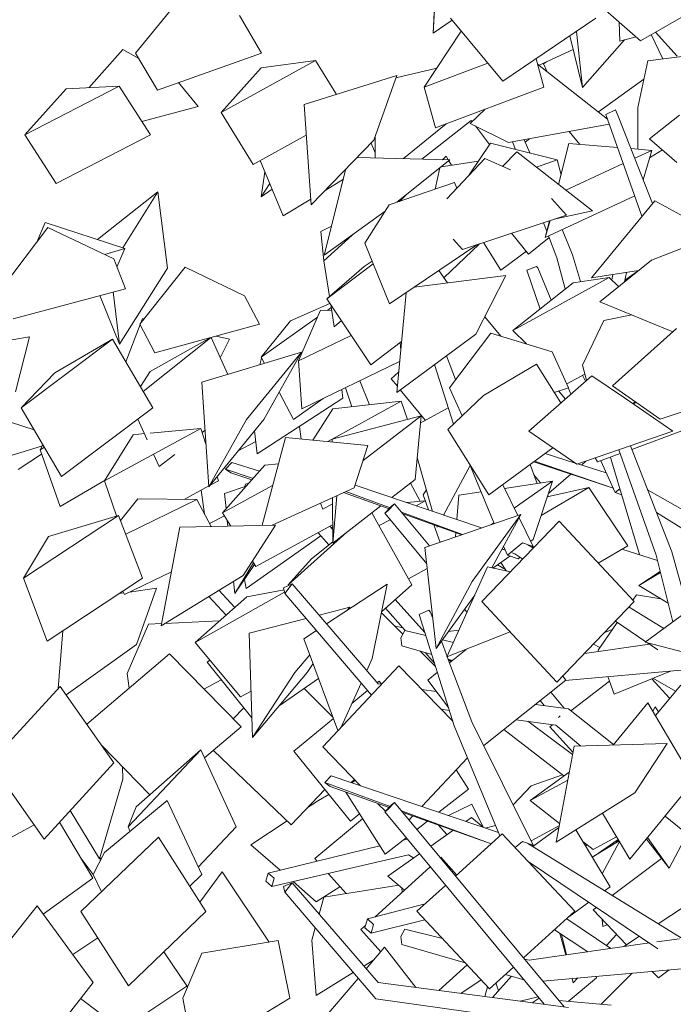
# Model space of a CAD drawing. Extents: x 169645 to 508157, y -5167 to 165945.
# Tile 63 of 130: x 175445 to 176321, y 152900 to 154218. Entities that reach past the tile are written whole.
import ezdxf

# ---------------------------------------------------------------- set-up
doc = ezdxf.new("R2010")
doc.units = 0
doc.header["$MEASUREMENT"] = 0
doc.layers.add('Végétation', color=7, linetype='Continuous')

msp = doc.modelspace()

# ---------------------------------------------------------------- linework, layer by layer
at = {"layer": 'Végétation', "linetype": 'Continuous', "lineweight": 20}
for p, q in [((175999.3, 154200.3), (176005.8, 154339.7)), ((175999.3, 154200.3), (176003.3, 154281.5)), ((176276.8, 154190.2), (176195.5, 154262.2)), ((176276.8, 154190.2), (176402.2, 154262.2)), ((175661, 154247.8), (175600.6, 154173.8)), ((175769.1, 154173.8), (175739.9, 154223.8)), ((175999.3, 154200.3), (176024.7, 154217.6)), ((176092.3, 154136.1), (176022.5, 154220.3)), ((176092.3, 154136.1), (176217.1, 154220.3)), ((176248.9, 154189.8), (176248.1, 154215.6)), ((175987.1, 154128.1), (176036.7, 154203.1)), ((176199.3, 154127.5), (176191.1, 154202.7)), ((176325.9, 154169.4), (176296.7, 154201.7)), ((176199.3, 154127.5), (176182.3, 154196.8)), ((176199.3, 154127.5), (176255.4, 154191.5)), ((176248.9, 154189.8), (176270.9, 154195.5)), ((176306.8, 154165.9), (176291, 154198.4)), ((175583.3, 154178.6), (175537.7, 154127.3)), ((175583.3, 154178.6), (175604.8, 154166.6)), ((175629.8, 154123.9), (175600.6, 154173.8)), ((175629.8, 154123.9), (175769.1, 154173.8)), ((176141, 154157.4), (176186.8, 154178.5)), ((176286.5, 154163.4), (176400.7, 154177.7)), ((175715.1, 154094.2), (175841.7, 154163.8)), ((175768.5, 154154), (175841.7, 154163.8)), ((175869.6, 154118.3), (175841.7, 154163.8)), ((176147.5, 154128.1), (176136.9, 154166.2)), ((176147, 154159.2), (176151, 154162)), ((176147, 154159.2), (176148.2, 154160.7)), ((176286.5, 154163.4), (176273.4, 154100.7)), ((175715.1, 154094.2), (175768.5, 154154)), ((175949.3, 154140.6), (176003.9, 154153.5)), ((175987.1, 154128.1), (176072.3, 154160.2)), ((176232.6, 154085.4), (176138.9, 154159)), ((176152, 154148.7), (176147, 154159.2)), ((175684.5, 154102.4), (175658.1, 154134.1)), ((175826.2, 154104.7), (175950.4, 154143.7)), ((175919.7, 154057.2), (175950.4, 154143.7)), ((176220.4, 154094.9), (176281.3, 154138.6)), ((175452.4, 154064.3), (175578.7, 154129.3)), ((175452.4, 154064.3), (175507.7, 154125.7)), ((175507.7, 154125.7), (175578.7, 154129.3)), ((175620.3, 154064.3), (175578.7, 154129.3)), ((176002.3, 154073.5), (175987.1, 154128.1)), ((176002.3, 154073.5), (176147.5, 154128.1)), ((175608.9, 154082.1), (175684.5, 154102.4)), ((175835.7, 153970.7), (175826.2, 154104.7)), ((176068.8, 154098.5), (176048.8, 154079.5)), ((176230.4, 154091.5), (176243.1, 154097.7)), ((176243.1, 154097.7), (176247, 154089.3)), ((176273, 154045.1), (176273.4, 154100.7)), ((175757.8, 154024.6), (175715.1, 154094.2)), ((175983.9, 154031.8), (176050, 154083.3)), ((176051.2, 154081.8), (176050, 154083.3)), ((176278.7, 153955.2), (176230.4, 154091.5)), ((176292.8, 153972.4), (176247, 154089.3)), ((176288.9, 154059.1), (176329.1, 154090.4)), ((175959.2, 154032.5), (176016.5, 154078.9)), ((176100, 154053.8), (176048.8, 154079.5)), ((176074.4, 154051.3), (176055.6, 154076.1)), ((176100, 154053.8), (176234.9, 154078.6)), ((176195.5, 154051.4), (176181.2, 154068.7)), ((175494, 153999.3), (175452.4, 154064.3)), ((175494, 153999.3), (175620.3, 154064.3)), ((175757.8, 154024.6), (175829.1, 154063.8)), ((175835.7, 153970.7), (175919.7, 154057.2)), ((175921.3, 154033.5), (175921.5, 154062.2)), ((176128.4, 154040.1), (176121, 154057.6)), ((176122.4, 154054.3), (176128, 154058.9)), ((176325.4, 154027.3), (176288.9, 154059.1)), ((175921.4, 154040.3), (175915.9, 154053.3)), ((176047.4, 154010.5), (176075.7, 154053.2)), ((176075.7, 154053.2), (176165, 154031)), ((176109.3, 154044.8), (176105.5, 154054.8)), ((176167.1, 153997.7), (176181, 154052.6)), ((176181, 154052.6), (176246, 154047.3)), ((176264.1, 154045.8), (176291.9, 154043.5)), ((176269.1, 154032.9), (176291.9, 154043.5)), ((176280.4, 154004.1), (176291.9, 154043.5)), ((176289, 154033.5), (176306.2, 154044)), ((175798.4, 153955.7), (175767.4, 154029.8)), ((175897.3, 154034.1), (176021.6, 154030.8)), ((175950.3, 153974), (176021.6, 154030.8)), ((176009.7, 154021.3), (176059.8, 154029.2)), ((176012, 154031.1), (176016.6, 154035.5)), ((176019.3, 154030.9), (176016.6, 154035.5)), ((176068.3, 154032.7), (176017.4, 153978.7)), ((176023.6, 154023.5), (176020.1, 154029.6)), ((176068.3, 154032.7), (176102.7, 154017.4)), ((176111.1, 154041.3), (176092.2, 154022.1)), ((176212.5, 153962.4), (176111.1, 154041.3)), ((176137.3, 154020.9), (176165, 154031)), ((176170.4, 154010.7), (176165, 154031)), ((175853, 153903), (175882.3, 154018.6)), ((176008, 154019.9), (176001.6, 153991.6)), ((176176.8, 153990.2), (176253.7, 154025.8)), ((175768.7, 153981.4), (175773.8, 154014.5)), ((175854.4, 153989.9), (175878.8, 154004.9)), ((175768.7, 153981.4), (175780.3, 153999)), ((175768.7, 153981.4), (175783.4, 153991.5)), ((175940.1, 153970.5), (176027.5, 154000.4)), ((176027.4, 154000.3), (176027.5, 154000.4)), ((176030.6, 153992.7), (176027.5, 154000.4)), ((175549.4, 153924.2), (175630.4, 153987.9)), ((175583.5, 153913.1), (175630.4, 153987.9)), ((175643.1, 153885.8), (175630.4, 153987.9)), ((175798.4, 153955.7), (175835.2, 153978.2)), ((175953.7, 153975.2), (175963.3, 153984.3)), ((175953.9, 153975.2), (175963.7, 153984.7)), ((176149.2, 153927), (176269, 153982.5)), ((176177.7, 153956.7), (176157.7, 153978.8)), ((176211, 153872.8), (176295.8, 153976.1)), ((176295.8, 153976.1), (176411.3, 153912.7)), ((175940.1, 153970.5), (175907.6, 153919.1)), ((175950.9, 153974.2), (175950.9, 153974.5)), ((175853, 153903), (175934.8, 153962.1)), ((176038.4, 153910.8), (176177.7, 153956.7)), ((176161, 153951.2), (176212.5, 153962.4)), ((175482.8, 153940.2), (175421.1, 153858.3)), ((175468.1, 153920.7), (175479.4, 153946.9)), ((175479.4, 153946.9), (175586.1, 153912.2)), ((175482.8, 153940.2), (175571.4, 153898.4)), ((175848.8, 153935), (175862.8, 153941.8)), ((176151.2, 153935.1), (176146.8, 153946.5)), ((176149.2, 153927), (176155.7, 153949.5)), ((176149.2, 153927), (176154.8, 153949.1)), ((176185.9, 153903.7), (176171.7, 153937.4)), ((175852.6, 153895.5), (175848.8, 153935)), ((175852.6, 153895.5), (175890.4, 153930.1)), ((176038.4, 153910.8), (176025.8, 153924.7)), ((176126.9, 153904.7), (176104, 153932.4)), ((176126.9, 153904.7), (176154.4, 153926.8)), ((176164.8, 153899.4), (176153.5, 153929)), ((175559.4, 153904.1), (175586.1, 153912.2)), ((175575.6, 153887.3), (175586.1, 153912.2)), ((175940.6, 153837.8), (175907.6, 153919.1)), ((175940.6, 153837.8), (176057.5, 153917.1)), ((176013.4, 153872.9), (176060.6, 153918.1)), ((176089.9, 153883), (176066.7, 153920.1)), ((176339.6, 153915.4), (176291.3, 153896.3)), ((175586.8, 153858.3), (175571.4, 153898.4)), ((176089.9, 153883), (176123.9, 153908.4)), ((176176, 153857.9), (176164.8, 153899.4)), ((176196.6, 153867.8), (176185.9, 153903.7)), ((175579.1, 153783.8), (175643.1, 153885.8)), ((175667.1, 153886.9), (175606.3, 153810.6)), ((175667.1, 153886.9), (175746.3, 153848.9)), ((175860.2, 153847.7), (175852.6, 153895.5)), ((175856.8, 153844.7), (175918.7, 153891.6)), ((175856.8, 153844.7), (175906.8, 153888.1)), ((175906.8, 153888.1), (175917.3, 153895.2)), ((176124.6, 153882.9), (176137.3, 153888)), ((176137.3, 153888), (176139.4, 153886.2)), ((176157.1, 153842.8), (176139.4, 153886.2)), ((176222.5, 153840.9), (176291.3, 153896.3)), ((175973.7, 153860.2), (176096.5, 153876)), ((176018.1, 153865.9), (176006.9, 153882.7)), ((176056.4, 153797.6), (176096.5, 153876)), ((176096.4, 153875.9), (176096.5, 153876)), ((176106, 153802.1), (176234.8, 153873.4)), ((176142.2, 153831), (176124.6, 153882.9)), ((176186.5, 153866.3), (176234.8, 153873.4)), ((176211, 153872.8), (176274.2, 153882.5)), ((176247.4, 153861), (176234.8, 153873.4)), ((176238.2, 153870), (176239.7, 153877.2)), ((176255.3, 153867.5), (176273.6, 153882.3)), ((176255.3, 153867.3), (176258.1, 153880)), ((176255.9, 153869.8), (176273.6, 153882.4)), ((176273.3, 153881.8), (176273.7, 153882.4)), ((175436.5, 153818.1), (175586.8, 153858.3)), ((176106, 153802.1), (176186.5, 153866.3)), ((175579.1, 153783.8), (175552.6, 153849.1)), ((175579.1, 153783.8), (175570.4, 153853.9)), ((175766.5, 153810.6), (175746.3, 153848.9)), ((175915.6, 153756.3), (175856.8, 153844.7)), ((175950.3, 153719.1), (175963, 153852.9)), ((175808, 153815.2), (175860.8, 153838.6)), ((175857.4, 153829.3), (175862.5, 153832.9)), ((175866.7, 153807), (175861.9, 153837)), ((176320.2, 153800.5), (176222.5, 153840.9)), ((175607, 153811.4), (175609.6, 153818.3)), ((175609.6, 153818.3), (175612, 153817.7)), ((175768.6, 153766.7), (175844.3, 153820)), ((175818.8, 153761.7), (175848.4, 153829.6)), ((175848.4, 153829.6), (175863.1, 153829.1)), ((176089.8, 153794.7), (176068.3, 153820.7)), ((176227.6, 153815.7), (176265.2, 153823.3)), ((175587.6, 153760.4), (175606.5, 153810.2)), ((175626.5, 153772.2), (175606.3, 153810.6)), ((175626.5, 153772.2), (175766.5, 153810.6)), ((175768.6, 153766.7), (175808, 153815.2)), ((175866.7, 153807), (175876.1, 153815.6)), ((176227.6, 153815.7), (176199, 153755.8)), ((176324.9, 153804.8), (176239.2, 153728.1)), ((175343.3, 153774.6), (175458.4, 153794)), ((175439.6, 153720), (175458.4, 153794)), ((175610.8, 153720.7), (175701, 153792.6)), ((175620, 153747.5), (175700.5, 153792.5)), ((175724, 153743.5), (175701.7, 153792.8)), ((175708.5, 153794.7), (175726.2, 153790.5)), ((175818.8, 153761.7), (175889.4, 153795.7)), ((175950.3, 153719.1), (176056.4, 153797.6)), ((176076.2, 153798.8), (176020.9, 153725.7)), ((176076.2, 153798.8), (176158.6, 153773.8)), ((176124.1, 153784.3), (176106, 153802.1)), ((175447.4, 153698.8), (175569.8, 153790.8)), ((175492.2, 153745.5), (175569.8, 153790.8)), ((175623.6, 153698.8), (175569.8, 153790.8)), ((175713.9, 153765.9), (175726.2, 153790.5)), ((175915.6, 153756.3), (175956.7, 153787.5)), ((175955.6, 153775.9), (175955, 153786.2)), ((176121.8, 153785), (176122.7, 153785.7)), ((176121.9, 153785), (176122.8, 153785.6)), ((175689.1, 153733), (175822.8, 153773.3)), ((175749.2, 153683.1), (175822.8, 153773.3)), ((175769.3, 153765.4), (175766.9, 153756.5)), ((175773, 153758.3), (175768.6, 153766.7)), ((175772.4, 153683.1), (175822.8, 153773.3)), ((176029, 153736.5), (176016.9, 153768.4)), ((176180.4, 153725.7), (176158.6, 153773.8)), ((175823, 153697.4), (175818.8, 153761.7)), ((175823, 153697.4), (175954.2, 153760.6)), ((176026.2, 153676.7), (176001, 153756.6)), ((176066.5, 153715.3), (176137.4, 153757.3)), ((176137.3, 153757.2), (176137.4, 153757.3)), ((176169.9, 153705.4), (176137.4, 153757.3)), ((176204.3, 153735.6), (176199, 153755.8)), ((175447.4, 153698.8), (175492.2, 153745.5)), ((175606.9, 153727.5), (175620, 153747.5)), ((175942.7, 153737.7), (175952.8, 153746.4)), ((176211.4, 153741.8), (176127.1, 153667.6)), ((176178.3, 153730.8), (176202.1, 153744)), ((176203.1, 153734.6), (176199, 153742.3)), ((176211.4, 153741.8), (176255.5, 153712)), ((175698.8, 153593), (175689.1, 153733)), ((175890, 153700.3), (175881.5, 153725.5)), ((175913.7, 153703), (175900.8, 153734.8)), ((175951.1, 153727.6), (175942.7, 153737.7)), ((176020.9, 153725.7), (176020.9, 153725.8)), ((176038, 153688), (176020.9, 153725.7)), ((176161.3, 153719.1), (176180.4, 153725.7)), ((176178.3, 153730.8), (176177.9, 153731.2)), ((176183.6, 153717.4), (176179.9, 153725.6)), ((176303.2, 153683.8), (176239.2, 153728.1)), ((176239.2, 153728.1), (176239.3, 153728.1)), ((176303.2, 153683.8), (176436.2, 153728.1)), ((175811.8, 153683.1), (175792.9, 153719.8)), ((175878, 153711.7), (175876.7, 153723.2)), ((175988.8, 153681.9), (175955.1, 153722.7)), ((176066.5, 153715.3), (176018.9, 153669.7)), ((176176, 153710.7), (176167.5, 153721.3)), ((175763.5, 153637), (175878, 153711.7)), ((175811.8, 153683.1), (175851.7, 153711.2)), ((175864, 153656.8), (175956.1, 153707.7)), ((175864.6, 153697.5), (175956.1, 153707.7)), ((175964.8, 153683.3), (175956.1, 153707.7)), ((176320.1, 153667.6), (176255.5, 153712)), ((176266.4, 153704.5), (176270.1, 153706.7)), ((176266.8, 153704.2), (176271.3, 153705.9)), ((175398.4, 153690.9), (175464.7, 153669.3)), ((175501.2, 153606.8), (175447.4, 153698.8)), ((175501.2, 153606.8), (175623.6, 153698.8)), ((175838.1, 153655.5), (175864.6, 153697.5)), ((175863.7, 153656.7), (175982.8, 153688)), ((175905.3, 153628.4), (175982.8, 153688)), ((175975.2, 153602.9), (175982.8, 153688)), ((175981.9, 153678.2), (176019.3, 153698.7)), ((175616.1, 153655.9), (175603.5, 153683.7)), ((175698.8, 153593), (175749.2, 153683.1)), ((175698.8, 153593), (175772.4, 153683.1)), ((175822.5, 153657), (175820.2, 153674)), ((176265.1, 153643.2), (176352.7, 153675.7)), ((175559.1, 153601.2), (175687.7, 153671.2)), ((175559.1, 153601.2), (175597.2, 153662.7)), ((175597.2, 153662.7), (175612.3, 153664.2)), ((175619.9, 153664.9), (175687.7, 153671.2)), ((175694.8, 153650.3), (175687.7, 153671.2)), ((175689.6, 153665.8), (175693.5, 153668.9)), ((175763.5, 153637), (175760, 153668)), ((176073.8, 153582.2), (176018.9, 153669.7)), ((176127.1, 153667.6), (176127.2, 153667.7)), ((176191.7, 153623.3), (176127.1, 153667.6)), ((176191.7, 153623.3), (176320.1, 153667.6)), ((175372.1, 153616.2), (175475.7, 153647.9)), ((175472.5, 153642.6), (175476.5, 153649.1)), ((175738.1, 153641.1), (175761.6, 153653.8)), ((175769.9, 153541.5), (175801.3, 153659)), ((175801.3, 153659), (175911.8, 153648.3)), ((175858.2, 153653.5), (175863.7, 153656.6)), ((175863.8, 153653), (175863.7, 153656.7)), ((175893.2, 153591.6), (175911.8, 153648.3)), ((176318.8, 153506), (176263.2, 153648)), ((175443.2, 153616.2), (175474.5, 153636.9)), ((175472.5, 153642.6), (175478.3, 153646)), ((175499.3, 153566.8), (175472.5, 153642.6)), ((175632.3, 153620.1), (175624.7, 153636.9)), ((175632.3, 153620.1), (175652.9, 153636.5)), ((176073.8, 153582.2), (176159.4, 153645.4)), ((176189.4, 153624.8), (176148.9, 153637.6)), ((176219.3, 153626.3), (176249.5, 153637.5)), ((176297.7, 153501.4), (176247.7, 153642.6)), ((175716.9, 153558.4), (175773.6, 153621.9)), ((175721, 153616.8), (175729.5, 153625.4)), ((175766.3, 153613.8), (175729.5, 153625.4)), ((175773.6, 153621.9), (175791.9, 153623.9)), ((175998.4, 153560.2), (175977.8, 153632.5)), ((176013, 153555.2), (176048.6, 153621.7)), ((176081, 153543.8), (176047.8, 153623.6)), ((176138.2, 153597.5), (176129.2, 153623.1)), ((176240, 153591.2), (176133.7, 153626.4)), ((176240, 153591.3), (176134.8, 153627.2)), ((176230.8, 153611.8), (176192.9, 153623.7)), ((176197.7, 153622.2), (176203.7, 153627.5)), ((176219.3, 153626.3), (176216, 153631.7)), ((176242.7, 153585.2), (176223.6, 153627.9)), ((176237.2, 153631), (176236.7, 153632.8)), ((176275.3, 153502.2), (176237.2, 153631)), ((175728.1, 153611.8), (175721, 153616.8)), ((175757.8, 153604.2), (175721, 153616.8)), ((175756.2, 153602.5), (175728.1, 153611.8)), ((176142.9, 153598.2), (176134.1, 153609.2)), ((176153.9, 153584.6), (176183.4, 153609.9)), ((175499.3, 153566.8), (175559.6, 153601.9)), ((175575.1, 153554), (175559.1, 153601.2)), ((175665.8, 153576.2), (175698.7, 153594.2)), ((175700.6, 153595.2), (175711.5, 153601.2)), ((175711.5, 153601.2), (175709.8, 153606.4)), ((175716.9, 153558.4), (175784.1, 153594.8)), ((175719.6, 153584.1), (175748.6, 153593.9)), ((175746.9, 153593.4), (175747.8, 153596.5)), ((175747.8, 153596.5), (175752, 153597.8)), ((176063.9, 153537.9), (175894.5, 153595.4)), ((175943.7, 153578.7), (175975.2, 153602.9)), ((175981.8, 153573.6), (175968.7, 153597.9)), ((176112.6, 153554.7), (176092.2, 153595.7)), ((176094.5, 153590.9), (176158.9, 153600.6)), ((176107.8, 153564.4), (176158.9, 153600.6)), ((176133.1, 153522.5), (176158.9, 153600.6)), ((175692.8, 153556.8), (175688.5, 153588.6)), ((175721.7, 153563.9), (175719.6, 153584.1)), ((175783.5, 153541.8), (175893.2, 153591.6)), ((175864.5, 153517.8), (175870.2, 153581.1)), ((175940, 153563.6), (175879.2, 153585.2)), ((175941.3, 153564.9), (175882.3, 153586.6)), ((175990.2, 153588.9), (175985.9, 153582.1)), ((175993, 153562), (175985.9, 153582.1)), ((176030.8, 153549.2), (176033.3, 153581.7)), ((176033.3, 153581.7), (176063.4, 153586.2)), ((176143.7, 153554.6), (176207.7, 153591.9)), ((176152, 153579.6), (176207.7, 153591.9)), ((176153.5, 153579.9), (176152.5, 153581.1)), ((176153.9, 153584.6), (176153.7, 153584.8)), ((176260, 153514.2), (176207.7, 153591.9)), ((176242.7, 153585.2), (176249.3, 153590.2)), ((176251.6, 153582.4), (176242.7, 153585.2)), ((176250, 153587.9), (176249.2, 153588.1)), ((176393.4, 153527.7), (176286.3, 153588.9)), ((175580.4, 153548), (175603.6, 153577)), ((175587.3, 153529.7), (175682.5, 153576)), ((175603.6, 153577), (175682.5, 153576)), ((175701.7, 153539.9), (175682.5, 153576)), ((175851.3, 153563.1), (175848.4, 153571.2)), ((175851.3, 153563.1), (175864.2, 153570.3)), ((175864.5, 153517.8), (175864.2, 153578.4)), ((175864.5, 153517.8), (175929.1, 153567.4)), ((175938.3, 153560.9), (175947.5, 153570.3)), ((175947.5, 153570.3), (175943.5, 153567.2)), ((175994.3, 153513.9), (175947.5, 153570.3)), ((175963.8, 153571.9), (175988.5, 153574.2)), ((175976.3, 153567.7), (175988.5, 153574.2)), ((175989.1, 153573.1), (175988.5, 153574.2)), ((175450.4, 153470.6), (175577.8, 153554.8)), ((175483.8, 153526.4), (175577.8, 153554.8)), ((175609.6, 153470.6), (175577.8, 153554.8)), ((175699.7, 153543.7), (175719.4, 153554.3)), ((175728, 153540.5), (175716.9, 153558.4)), ((175970.3, 153461.9), (175917.1, 153558.3)), ((175943.5, 153567.2), (175934.2, 153557.7)), ((175934.2, 153557.7), (175938.3, 153560.9)), ((175990.5, 153489.9), (175934.2, 153557.7)), ((176038.6, 153529.2), (175956.7, 153559.3)), ((176037.5, 153528.8), (175958.7, 153556.9)), ((175988.1, 153511.8), (176116.4, 153556)), ((176051.5, 153466.3), (176116.4, 153556)), ((176077.8, 153484.6), (176116.4, 153556)), ((176363.1, 153518.1), (176298.2, 153558.5)), ((175660, 153539), (175787.7, 153541.9)), ((175724.2, 153540.4), (175723.4, 153547.9)), ((175744.6, 153474.4), (175787.7, 153541.9)), ((175761.5, 153486.4), (175864.4, 153542.1)), ((175926.6, 153541.1), (175941.5, 153549)), ((176008.3, 153518.7), (176000, 153542.2)), ((176064.4, 153439.3), (176168, 153546.9)), ((176076.5, 153542.3), (176080.5, 153545)), ((176133.2, 153513.2), (176114.1, 153551.7)), ((176268.5, 153439.3), (176168, 153546.9)), ((175634.7, 153407), (175660, 153539)), ((175805, 153461.9), (175883.6, 153532.5)), ((175859.4, 153515.3), (175844.9, 153531.5)), ((175864.4, 153536.3), (175860.9, 153540.2)), ((175863, 153537.8), (175864.4, 153538.8)), ((176004.3, 153539.2), (176003.9, 153540.8)), ((176004.3, 153539.2), (176005, 153540.4)), ((176029, 153525.9), (176029.5, 153531.7)), ((175450.4, 153470.6), (175483.8, 153526.4)), ((175748.5, 153456.9), (175848.5, 153527.5)), ((175836.3, 153496.4), (175864.5, 153519.4)), ((176098.5, 153501.6), (176118.7, 153518.2)), ((176118.7, 153518.2), (176133.2, 153513.2)), ((176133.4, 153511), (176126, 153515.5)), ((176129.8, 153520.1), (176133.1, 153522.5)), ((176003, 153376.5), (175988.1, 153511.8)), ((176095.8, 153508.1), (176091.3, 153509.7)), ((176095.8, 153508.1), (176091.4, 153509.8)), ((176098.5, 153501.6), (176093.5, 153513.7)), ((176113.1, 153496.6), (176098.5, 153501.6)), ((176108.4, 153503.5), (176105.1, 153504.7)), ((176119.2, 153496.2), (176108.4, 153503.5)), ((176133.2, 153513.2), (176131.7, 153512)), ((176220.2, 153491), (176260, 153514.2)), ((176251.9, 153509.5), (176299.4, 153494.6)), ((176320, 153412.4), (176297.7, 153501.4)), ((176340.6, 153427.6), (176318.8, 153506)), ((175733.6, 153450.1), (175758.5, 153491.1)), ((175733.6, 153450.1), (175759.9, 153489)), ((175761.5, 153486.4), (175756.9, 153493.7)), ((175805, 153461.9), (175836.3, 153496.4)), ((176079.1, 153484.3), (176101.9, 153500.4)), ((176095.8, 153482.3), (176085.1, 153488.5)), ((176097.2, 153480.2), (176089.5, 153491.6)), ((176115.6, 153498.7), (176113.1, 153496.6)), ((175585.8, 153448.8), (175648.6, 153479.4)), ((175965.9, 153470), (175991.2, 153483.5)), ((176017.4, 153365.2), (176071.7, 153485.9)), ((176071.7, 153485.9), (176102.6, 153479)), ((176274.4, 153461), (176303.2, 153479.6)), ((176274.4, 153461), (176303.5, 153478.4)), ((175482.1, 153386.4), (175450.4, 153470.6)), ((175482.1, 153386.4), (175609.6, 153470.6)), ((175634.7, 153407), (175744.6, 153474.4)), ((175733.6, 153450.1), (175731.8, 153466.6)), ((175748.5, 153456.9), (175746.3, 153468.8)), ((175810.1, 153463), (175798.8, 153458)), ((175800.3, 153450.2), (175810.1, 153463)), ((175805.5, 153460.9), (175805, 153461.9)), ((175925.3, 153329.3), (175810.1, 153463)), ((175856.2, 153409.4), (175937.5, 153462.9)), ((175917.6, 153363.4), (175937.5, 153462.9)), ((175930.1, 153425.7), (175970.3, 153461.9)), ((176003, 153376.5), (176051.5, 153466.3)), ((176393.4, 153466.5), (176283.1, 153385.2)), ((175578.4, 153450), (175584.7, 153450.9)), ((175585.8, 153448.8), (175583.4, 153453.3)), ((175592.5, 153452.1), (175628.5, 153457.4)), ((175601.6, 153381.8), (175628.5, 153457.4)), ((175680.5, 153384.4), (175800, 153452)), ((175733.5, 153431.6), (175712.2, 153454.6)), ((175749.3, 153445.6), (175799.3, 153455.3)), ((175798.8, 153458), (175800.3, 153450.2)), ((175916.4, 153314.2), (175800.3, 153450.2)), ((176313.8, 153437.1), (176274.4, 153461)), ((175680.5, 153384.4), (175749.3, 153445.6)), ((175721.9, 153421.2), (175698.8, 153446.3)), ((175988.1, 153397.8), (175948.4, 153442.2)), ((176003, 153376.5), (176054.7, 153448.1)), ((176052.7, 153443.6), (176052, 153444.4)), ((176164.8, 153331.7), (176064.4, 153439.3)), ((176164.8, 153331.7), (176268.5, 153439.3)), ((176271.3, 153448.4), (176266.5, 153441.5)), ((176271.3, 153448.4), (176303.9, 153443.1)), ((175846.2, 153421.1), (175887.4, 153431.7)), ((175884.1, 153427.7), (175887.4, 153431.7)), ((175885.4, 153428.6), (175887.4, 153431.7)), ((175958.5, 153395.8), (175929.8, 153424.2)), ((175961.8, 153400.6), (175935.3, 153430.4)), ((175980.4, 153422.2), (175993.1, 153427.7)), ((175993.1, 153427.7), (175995.2, 153425.7)), ((175998.5, 153417), (175995.2, 153425.7)), ((176044.3, 153425), (176041, 153429.1)), ((176307.9, 153403.5), (176261.5, 153432)), ((175617.8, 153409.2), (175589.4, 153343.2)), ((175617.8, 153409.2), (175635.3, 153409.9)), ((175639.9, 153410.1), (175713.1, 153413.4)), ((175752.8, 153397), (175829, 153416.6)), ((176027.4, 153272.9), (175980.4, 153422.2)), ((176245.6, 153411.4), (176219.9, 153374.5)), ((176283.8, 153385.7), (176243.2, 153413)), ((175496.9, 153323.2), (175503, 153400.2)), ((175757, 153257.6), (175752.8, 153397)), ((175826, 153389.6), (175842.7, 153400.5)), ((175958.5, 153404.3), (175947.2, 153406.9)), ((175955.9, 153390.9), (175961.3, 153400.8)), ((175989.4, 153393.8), (175961.3, 153400.8)), ((176017.4, 153365.2), (176102.2, 153398.8)), ((176033.6, 153401.1), (176019.4, 153399.2)), ((176228.8, 153398), (176238.9, 153401.8)), ((176238.8, 153401.7), (176238.7, 153401.8)), ((175741.2, 153311.7), (175680.5, 153384.4)), ((175871.6, 153266.6), (175826, 153389.6)), ((175956.9, 153380.2), (175955.9, 153390.9)), ((176017.8, 153366), (176010.1, 153386.4)), ((176026.2, 153384.6), (176011.4, 153388.2)), ((176424.5, 153348.2), (176283.1, 153385.2)), ((176300.2, 153374.7), (176285.5, 153384.6)), ((175507.4, 153314.6), (175601.6, 153381.8)), ((175997.3, 153368.5), (175956.9, 153380.2)), ((176002.3, 153352.5), (175981.5, 153373.1)), ((176001, 153356.8), (175988.2, 153371.2)), ((176021, 153357.6), (176043.3, 153375.4)), ((176288.8, 153382.4), (176201.6, 153369.9)), ((176222.2, 153377.7), (176213.8, 153382.5)), ((176220.6, 153372.6), (176219.9, 153374.5)), ((175535, 153275.3), (175646.1, 153369.3)), ((175741.9, 153271.6), (175646.1, 153369.3)), ((175696.4, 153358.2), (175700.1, 153361)), ((175696.4, 153358.2), (175700.2, 153360.8)), ((175756.2, 153283.7), (175696.4, 153358.2)), ((175813.9, 153344.6), (175833.9, 153368.3)), ((175830.5, 153344.6), (175838.3, 153356.5)), ((175910.1, 153346.9), (175917.6, 153363.4)), ((176051, 153278.3), (176018, 153365.4)), ((176024.7, 153360.6), (176019.3, 153362.2)), ((176022.8, 153359), (176020.2, 153361.9)), ((175591.9, 153323.4), (175589.4, 153343.2)), ((175757, 153257.6), (175813.9, 153344.6)), ((175757, 153257.6), (175830.5, 153344.6)), ((175851.2, 153244.9), (175953.2, 153353.4)), ((176025.4, 153279.2), (175953.2, 153353.4)), ((175991.8, 153334.3), (176004.8, 153344.7)), ((176336.1, 153348.1), (176176.1, 153333.8)), ((176241.6, 153315.4), (176316.9, 153346.4)), ((175692.1, 153322.3), (175715.3, 153334.6)), ((175792.8, 153300), (175845.7, 153336.4)), ((175876, 153271.3), (175902.6, 153330.3)), ((175924.1, 153330.7), (175926.6, 153332.8)), ((175930, 153328.7), (175926.6, 153332.8)), ((176019.6, 153297.7), (175991.8, 153334.3)), ((176066.8, 153246.5), (176176.7, 153334.3)), ((176176.7, 153334.3), (176172.6, 153339.7)), ((176183.6, 153293.3), (176235.3, 153332.7)), ((176241.6, 153315.4), (176233, 153338.9)), ((176315.8, 153309.9), (176291.8, 153336.1)), ((176323.7, 153319.4), (176293.5, 153336.8)), ((175405.9, 153223.7), (175499.4, 153325.9)), ((175571.3, 153223.7), (175499.4, 153325.9)), ((175741.2, 153311.7), (175755.1, 153319.6)), ((175865, 153284.4), (175826.1, 153322.8)), ((175890.3, 153303.1), (175911.2, 153320.2)), ((175930, 153328.7), (175925.3, 153329.3)), ((176003.3, 153319.1), (175984.1, 153321.6)), ((176001.6, 153319.4), (176002.5, 153320.2)), ((176174.5, 153296.8), (176156.6, 153318.3)), ((176330.6, 153327.6), (176296.7, 153286.9)), ((176147.9, 153300.2), (176142.4, 153306.9)), ((176240.1, 153247.3), (176286.6, 153304)), ((176348.4, 153199.2), (176286.6, 153304)), ((175731.4, 153282.3), (175745.4, 153297.1)), ((176020.8, 153293.7), (176009.8, 153295.2)), ((176180.2, 153296), (176136, 153301.8)), ((176240.5, 153247.9), (176180.2, 153296)), ((176293.3, 153292.6), (176296.4, 153298.4)), ((176300.9, 153292), (176296.4, 153298.4)), ((175812.4, 153239.1), (175865.6, 153282.8)), ((176133.2, 153113.2), (176051, 153278.3)), ((176163.4, 153273.8), (176110.3, 153281.2)), ((176185.7, 153234.7), (176125.8, 153279.1)), ((176167.1, 153284.4), (176167.5, 153284.6)), ((176167.5, 153284.6), (176169.1, 153286.3)), ((175692.7, 153230), (175741.9, 153271.6)), ((176088.5, 153125.6), (176027.4, 153272.9)), ((176174.3, 153206), (176093.7, 153268)), ((176155.3, 153271.7), (176158.8, 153274.5)), ((176186.3, 153237.8), (176155.3, 153271.7)), ((176197, 153246), (176163.4, 153273.8)), ((175619.8, 153180.7), (175555.2, 153246.5)), ((175590.5, 153137.7), (175687.7, 153240.9)), ((175601.4, 153164.4), (175687.7, 153240.9)), ((175735.2, 153137.7), (175687.7, 153240.9)), ((175808.8, 153140.5), (175704.7, 153240.1)), ((175888.4, 153145.5), (175812.4, 153239.1)), ((175901.7, 153192.9), (175851.2, 153244.9)), ((176163.9, 153117.2), (176187.8, 153245.7)), ((176187.8, 153245.7), (176312.6, 153249.5)), ((176269, 153183.4), (176312.6, 153249.5)), ((175983.7, 153165.1), (176045, 153230.3)), ((175477.9, 153121.4), (175405.9, 153223.7)), ((175477.9, 153121.4), (175571.3, 153223.7)), ((175583.5, 153201.7), (175582.8, 153218.4)), ((176046.5, 153188.2), (176029.9, 153214.3)), ((175552, 153094.9), (175583.5, 153201.7)), ((175853.9, 153197.1), (175862.4, 153206.3)), ((176086.6, 153130.2), (175862.4, 153206.3)), ((175889.3, 153197.2), (175893.8, 153201.2)), ((175890.5, 153196.8), (175894.8, 153200.1)), ((176129.1, 153173.1), (176181.3, 153211.1)), ((176129.1, 153173.1), (176179.3, 153200.3)), ((176130.5, 153192.7), (176172.1, 153207.6)), ((176262.5, 153094.5), (176348.4, 153199.2)), ((175808.8, 153140.5), (175853.9, 153188)), ((175861, 153191.7), (175853.9, 153197.1)), ((175941.3, 153164.9), (175853.9, 153197.1)), ((175940, 153163.6), (175861, 153191.7)), ((176006.8, 153157.3), (176046.5, 153188.2)), ((176130.5, 153192.7), (176106.3, 153167.2)), ((175559, 153103.3), (175642.8, 153173.2)), ((175689.1, 153074.2), (175642.8, 153173.2)), ((175845.4, 153173.1), (175830.5, 153163.4)), ((175845.4, 153173.1), (175859.4, 153181.3)), ((175934.7, 153101.2), (175882, 153184.2)), ((176168.5, 153142.3), (176129.1, 153173.1)), ((176163.9, 153117.2), (176269, 153183.4)), ((175552, 153094.9), (175513, 153159.9)), ((175590.5, 153137.7), (175601.4, 153164.4)), ((175935.1, 153158.6), (175925.2, 153168.8)), ((175943.5, 153167.2), (175934.2, 153157.7)), ((175934.2, 153157.7), (175938.3, 153160.9)), ((175938.3, 153160.9), (175947.5, 153170.3)), ((175947.5, 153170.3), (175943.5, 153167.2)), ((176174.5, 152896.8), (175947.5, 153170.3)), ((176076.9, 153115.1), (175956.7, 153159.3)), ((176019.8, 153152.9), (176050.9, 153168.2)), ((176066.1, 153137.3), (176050.9, 153168.2)), ((175803.4, 153145.7), (175754.7, 153113.8)), ((175840.7, 153095.3), (175904.6, 153148.5)), ((175888.4, 153145.5), (175900.4, 153155.2)), ((176147.9, 152900.2), (175934.2, 153157.7)), ((176076.7, 153114.9), (175958.7, 153156.9)), ((175966.8, 153147.1), (175971.6, 153152.3)), ((176042.7, 153145.1), (176050.3, 153150.5)), ((176066.2, 153137.2), (176050.3, 153150.5)), ((176262.5, 153094.5), (176226, 153156.3)), ((176402.8, 153075.4), (176310, 153152.3)), ((175418.9, 153115.7), (175464.6, 153140.3)), ((175543.2, 153069.2), (175498.5, 153144)), ((175593.2, 153131.8), (175590.5, 153137.7)), ((175684.5, 153083.9), (175735.2, 153137.7)), ((175977.4, 153134.4), (175991.4, 153145.3)), ((175995.8, 153112.1), (176025.6, 153133.1)), ((176017.5, 153127.4), (176006.3, 153139.9)), ((176082.5, 153139.6), (176068.9, 153136.2)), ((176081.9, 153141.6), (176081.5, 153141.2)), ((176083.2, 153138.5), (176081.5, 153141.2)), ((176081.5, 153141.2), (176081.6, 153141.2)), ((176130.3, 153119.2), (176168.1, 153139.7)), ((176132.7, 153111.4), (176167.5, 153136.8)), ((176236, 153057.5), (176190.2, 153133.8)), ((175527.2, 153024.5), (175631, 153124)), ((175694.8, 153024.5), (175631, 153124)), ((175934.7, 153101.2), (175962.9, 153123.1)), ((175964.5, 153121.3), (175958.7, 153119.9)), ((176029.2, 153071.8), (176091.7, 153128.5)), ((176188.8, 153024.7), (176091.7, 153128.5)), ((176248, 153119), (176212.2, 153097.1)), ((176213.3, 153107.4), (176244.8, 153124.5)), ((176214.8, 153098.7), (176246.9, 153120.9)), ((176244.2, 153116.7), (176247.3, 153120.2)), ((176315.2, 153082.6), (176284.6, 153121.4)), ((176315.2, 153082.6), (176286.3, 153123.4)), ((176315.2, 153082.6), (176339.4, 153127.9)), ((175794, 153079.7), (175754.7, 153113.8)), ((175927.6, 153112.3), (175778.1, 153075.8)), ((176108.9, 153110.1), (176118.7, 153118.2)), ((176118.7, 153118.2), (176133.2, 153113.2)), ((176338.4, 152984.6), (176126, 153115.5)), ((176133.2, 153113.2), (176131.7, 153112)), ((176213.3, 153107.4), (176199.6, 153118)), ((176203.1, 153112.3), (176205.2, 153113.7)), ((176248.5, 153118.2), (176225.5, 153074.9)), ((175543.9, 153073.9), (175526.4, 153097.3)), ((175559, 153103.3), (175543.8, 153074.2)), ((175552.9, 153091.7), (175553.6, 153096)), ((175553.6, 153096), (175555.2, 153096.1)), ((175965.9, 153100.5), (175783, 153058)), ((175843.8, 153091.8), (175840.7, 153095.3)), ((175938.5, 153071.7), (175980.8, 153101.5)), ((175973.1, 153096.1), (175965.9, 153100.5)), ((176008.8, 153096.5), (176009.3, 153097)), ((176030.8, 153073.2), (176009.3, 153097)), ((176239, 153045.9), (176305.1, 153095.4)), ((175921, 153017.1), (175995.2, 153084.2)), ((176300.2, 152974.7), (176126.4, 153091.4)), ((175476.7, 153021), (175543.2, 153069.2)), ((175554.7, 153050.8), (175543.8, 153074.2)), ((175673.1, 153058.2), (175689.1, 153074.2)), ((175686.7, 153037), (175716.3, 153077.8)), ((175779.6, 152983.6), (175716.3, 153077.8)), ((175778.1, 153075.8), (175774.8, 153065)), ((175786.3, 153068.9), (175778.1, 153075.8)), ((175783, 153058), (175786.3, 153068.9)), ((175882.5, 153048.5), (175858.3, 153075.5)), ((175960.8, 153053.1), (175938.5, 153071.7)), ((176407, 153078.2), (176300.6, 153008)), ((175774.8, 153065), (175783, 153058)), ((175810.1, 153063), (175798.8, 153058)), ((175798.8, 153058), (175800.3, 153050.2)), ((175800.3, 153050.2), (175810.1, 153063)), ((175925.3, 152929.3), (175810.1, 153063)), ((175842.6, 153037.6), (175811.4, 153064.6)), ((175842.6, 153037.6), (175874.2, 153057.7)), ((175852.6, 153043.8), (175953, 153059.6)), ((175957.5, 153050.1), (175957, 153056.2)), ((175977.3, 153024.7), (176015.7, 153059.5)), ((176228.7, 153052.2), (176236, 153057.5)), ((175922.1, 152907.5), (175800.3, 153050.2)), ((175852.6, 153043.8), (175846.3, 153021)), ((175852.4, 153043.1), (175852.3, 153043.8)), ((175387.3, 152929.3), (175468.6, 153032.2)), ((175543.9, 152929.3), (175468.6, 153032.2)), ((175988.5, 153034.8), (175911, 153014.5)), ((176180.7, 153017.3), (176207.6, 153036.9)), ((176213.2, 153026.5), (176217.8, 153030)), ((175591, 152924.9), (175527.2, 153024.5)), ((175591, 152924.9), (175694.8, 153024.5)), ((175911, 153014.5), (175907.7, 153002.8)), ((175919.2, 153007), (175911, 153014.5)), ((176074.4, 152920.9), (175977.3, 153024.7)), ((176120.1, 152962.3), (176188.8, 153024.7)), ((176237.2, 152975), (176177.9, 153014.8)), ((176258.1, 152979.9), (176213.2, 153026.5)), ((176226.5, 153004.3), (176225.3, 153013.9)), ((175841.1, 153002.4), (175836.6, 152986.1)), ((175902.4, 153000.2), (175908.6, 153005.8)), ((175907.7, 153002.8), (175915.9, 152995.3)), ((175987.9, 153013.3), (175915.9, 152995.3)), ((175915.9, 152995.3), (175919.2, 153007)), ((175955.9, 152990.9), (175961.3, 153000.8)), ((176011.4, 152988.2), (175961.3, 153000.8)), ((176226.5, 153004.3), (176232.2, 153006.7)), ((175516.4, 152966.8), (175549.9, 152989.1)), ((175929.1, 152970.7), (175902.4, 153000.2)), ((175956.9, 152980.2), (175955.9, 152990.9)), ((176206.4, 152970.5), (176161.5, 153000)), ((176176.7, 152966.3), (176168.9, 152995.1)), ((176177.6, 152966.4), (176170.9, 152993.8)), ((176231.3, 152978.9), (176244.7, 152993.9)), ((176275.4, 152991.3), (176254.3, 152977.4)), ((176328.9, 152988.1), (176298.6, 152983.8)), ((175689.3, 152968.7), (175791.6, 152985.6)), ((175807.1, 152908.4), (175791.6, 152985.6)), ((175842.4, 152912.1), (175836.6, 152986.1)), ((175909.5, 152947.7), (175934.1, 152976.6)), ((175975.8, 152922.7), (175934.1, 152976.6)), ((176041.9, 152955.6), (175956.9, 152980.2)), ((176288.8, 152982.4), (176127.5, 152959.2)), ((175670, 152923.4), (175638.4, 152970.4)), ((175689.3, 152968.7), (175663.6, 152908.4)), ((175906.3, 152951.4), (175919.7, 152959.7)), ((176006.7, 152918.7), (176044.5, 152952.9)), ((176074.4, 152920.9), (176106.5, 152950)), ((176127.5, 152959.2), (176121.4, 152960.7)), ((176337, 152948.2), (176146, 152931.1)), ((175842.4, 152912.1), (175892.1, 152942.7)), ((175848.2, 152875.7), (175898.6, 152935)), ((176078.4, 152909.3), (176104.1, 152937.7)), ((176120.8, 152932.8), (176095.6, 152940.1)), ((176179.9, 152904.2), (176217.8, 152935.8)), ((176186.8, 152929.1), (176185.3, 152934.6)), ((176186.8, 152929.1), (176185.4, 152934.6)), ((176186.8, 152929.1), (176192.3, 152935.3)), ((176217.8, 152935.8), (176217.3, 152937.5)), ((176224, 152900.3), (176265.5, 152941.8)), ((176301, 152935.6), (176292.6, 152944.2)), ((176301, 152935.6), (176315.3, 152946.3)), ((175469.4, 152835.1), (175543.9, 152929.3)), ((175581.9, 152866.6), (175669.1, 152924.7)), ((176180.2, 152896), (175925.3, 152929.3)), ((176036, 152914.9), (176063.2, 152932.9)), ((176068.1, 152910.7), (176071.7, 152923.8)), ((176086.4, 152918.1), (176083.1, 152928.8)), ((175679.1, 152831.3), (175663.6, 152908.4)), ((175679.1, 152831.3), (175807.1, 152908.4)), ((176115.7, 152904.4), (176139.6, 152910.2)), ((176131.5, 152902.4), (176141.1, 152908.4)), ((175581.9, 152866.6), (175526.9, 152907.9)), ((176163.4, 152873.8), (175922.1, 152907.5)), ((176167.4, 152905.3), (176237.3, 152899.1))]:
    msp.add_line(p, q, dxfattribs=at)
msp.add_point((176012, 154031.1), dxfattribs=at)

doc.saveas('drawing.dxf')
